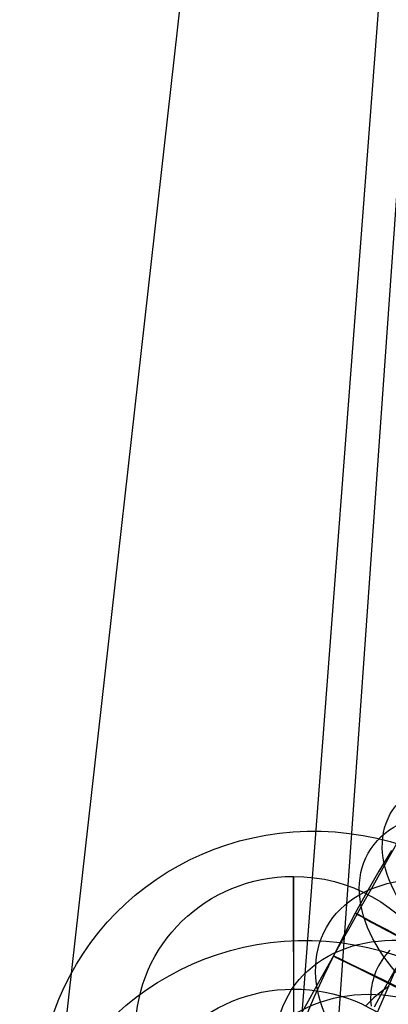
# Model space of a CAD drawing. Extents: x -1634 to -184, y -278 to 263.
# Tile 74 of 242: x -1633 to -1610, y 127 to 190. Entities that reach past the tile are written whole.
import ezdxf

# ---------------------------------------------------------------- set-up
doc = ezdxf.new("R2010")
doc.units = 0
doc.layers.add('PREDEFINITO', color=7, linetype='CONTINUOUS')

msp = doc.modelspace()

# ---------------------------------------------------------------- linework, layer by layer
at = {"layer": 'PREDEFINITO'}
for p, q in [((-1607.424, 231.914, 2.097), (-1616.213, 116.676, 513.434)), ((-1619.963, 219.046, 2.147), (-1633.355, 100.022, 509.167)), ((-1607.492, 206.222, 2.131), (-1616.163, 83.349, 505.168)), ((-1609.451, 137.186, 674.731), (-1610.213, 135.831, 673.548)), ((-1609.784, 136.764, 296.51), (-1610.57, 135.451, 296.514)), ((-1610.213, 135.831, 673.548), (-1610.961, 134.501, 672.329)), ((-1615.957, 120.803, 579.17), (-1616, 135.119, 521.826)), ((-1616, 135.119, 521.826), (-1615.976, 115.714, 516.981)), ((-1610.57, 135.451, 296.514), (-1611.332, 134.123, 296.518)), ((-1610.961, 134.501, 672.329), (-1611.695, 133.196, 671.075)), ((-1611.332, 134.123, 296.518), (-1612.069, 132.781, 296.522)), ((-1611.695, 133.196, 671.075), (-1612.421, 131.904, 669.774)), ((-1612.069, 132.781, 296.522), (-1612.779, 131.431, 296.526)), ((-1612.421, 131.904, 669.774), (-1613.133, 130.639, 668.44)), ((-1612.779, 131.431, 296.526), (-1613.463, 130.068, 296.53)), ((-1613.133, 130.639, 668.44), (-1613.828, 129.402, 667.072)), ((-1613.463, 130.068, 296.53), (-1614.091, 128.756, 296.534)), ((-1610.149, 130.116, 691.694), (-1610.272, 129.952, 691.988)), ((-1610.017, 130.278, 691.401), (-1610.149, 130.116, 691.694)), ((-1609.876, 130.436, 691.109), (-1610.017, 130.278, 691.401)), ((-1613.828, 129.402, 667.072), (-1614.508, 128.193, 665.672)), ((-1610.591, 129.442, 692.871), (-1610.679, 129.267, 693.165)), ((-1610.493, 129.614, 692.576), (-1610.591, 129.442, 692.871)), ((-1610.387, 129.784, 692.282), (-1610.493, 129.614, 692.576)), ((-1610.272, 129.952, 691.988), (-1610.387, 129.784, 692.282)), ((-1610.052, 127.922, 699.547), (-1609.207, 129.922, 700.934)), ((-1610.831, 128.911, 693.75), (-1610.894, 128.731, 694.041)), ((-1610.759, 129.09, 693.458), (-1610.831, 128.911, 693.75)), ((-1610.679, 129.267, 693.165), (-1610.759, 129.09, 693.458)), ((-1609.517, 129.252, 648.572), (-1609.989, 128.413, 647.214)), ((-1614.508, 128.193, 665.672), (-1615.175, 127.007, 664.232)), ((-1614.091, 128.756, 296.534), (-1614.696, 127.434, 296.538)), ((-1611.031, 128.181, 694.905), (-1611.061, 127.996, 695.189)), ((-1610.994, 128.366, 694.619), (-1611.031, 128.181, 694.905)), ((-1610.948, 128.549, 694.331), (-1610.994, 128.366, 694.619)), ((-1610.894, 128.731, 694.041), (-1610.948, 128.549, 694.331)), ((-1609.989, 128.413, 647.214), (-1610.445, 127.601, 645.835)), ((-1609.923, 128.14, 686.075), (-1610.134, 128.001, 686.34)), ((-1611.096, 127.624, 695.749), (-1611.101, 127.437, 696.025)), ((-1611.082, 127.81, 695.47), (-1611.096, 127.624, 695.749)), ((-1611.061, 127.996, 695.189), (-1611.082, 127.81, 695.47)), ((-1610.721, 127.559, 687.153), (-1610.9, 127.403, 687.43)), ((-1610.888, 125.952, 698.11), (-1610.052, 127.922, 699.547)), ((-1610.445, 127.601, 645.835), (-1610.883, 126.821, 644.44)), ((-1610.533, 127.711, 686.879), (-1610.721, 127.559, 687.153)), ((-1610.337, 127.858, 686.608), (-1610.533, 127.711, 686.879)), ((-1610.134, 128.001, 686.34), (-1610.337, 127.858, 686.608)), ((-1614.696, 127.434, 296.538), (-1615.833, 124.767, 296.546)), ((-1615.175, 127.007, 664.232), (-1615.825, 125.851, 662.761)), ((-1611.236, 127.079, 687.99), (-1611.391, 126.911, 688.272)), ((-1611.072, 127.243, 687.709), (-1611.236, 127.079, 687.99)), ((-1611.101, 127.437, 696.025), (-1611.099, 127.251, 696.298)), ((-1611.099, 127.251, 696.298), (-1611.09, 127.064, 696.568)), ((-1611.09, 127.064, 696.568), (-1611.073, 126.877, 696.834)), ((-1610.9, 127.403, 687.43), (-1611.072, 127.243, 687.709))]:
    msp.add_line(p, q, dxfattribs=at)
at = {"layer": 'PREDEFINITO', "extrusion": (0.386535, 0.687262, 0.61503)}
msp.add_circle((1461.329, 938.863, -114.8), 10, dxfattribs=at)
at = {"layer": 'PREDEFINITO', "extrusion": (0.372169, 0.661761, 0.650817)}
msp.add_circle((1461.348, 943.224, -74.933), 10, dxfattribs=at)
at = {"layer": 'PREDEFINITO', "extrusion": (-0.017478, -0.227515, 0.973618)}
msp.add_circle((-1619.174, 92.862, 409.464), 17.44, dxfattribs=at)
at = {"layer": 'PREDEFINITO', "extrusion": (0.340827, 0.60612, 0.718649)}
msp.add_circle((1461.389, 946.385, 5.816), 10, dxfattribs=at)
at = {"layer": 'PREDEFINITO', "extrusion": (0.473337, 0.880878, -0.002643)}
msp.add_circle((1472.891, 294.797, -646.871), 10, dxfattribs=at)
at = {"layer": 'PREDEFINITO', "extrusion": (0.306412, 0.545012, 0.780432)}
msp.add_circle((1461.441, 941.971, 86.762), 10, dxfattribs=at)
at = {"layer": 'PREDEFINITO', "extrusion": (-0.016754, -0.228497, 0.9734)}
msp.add_circle((-1619.174, 98.735, 438.716), 17.5, dxfattribs=at)
at = {"layer": 'PREDEFINITO', "extrusion": (0.440076, 0.897956, -0.002691)}
msp.add_circle((1496.065, 294.915, -594.049), 10, dxfattribs=at)
at = {"layer": 'PREDEFINITO', "extrusion": (0.26936, 0.479215, 0.835343)}
msp.add_circle((1461.506, 930.005, 166.853), 10, dxfattribs=at)
at = {"layer": 'PREDEFINITO', "extrusion": (0.000725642, -0.242214, 0.970223)}
msp.add_circle((-1615.605, 252.186, 501.939), 10, dxfattribs=at)
at = {"layer": 'PREDEFINITO', "extrusion": (-0.000725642, 0.242214, -0.970223)}
for start, end in [(270.09811, 90.09779), (90.09779, 270.09811)]:
    msp.add_arc((1615.605, 252.186, -472.387), 10, start, end, dxfattribs=at)

doc.saveas('drawing.dxf')
